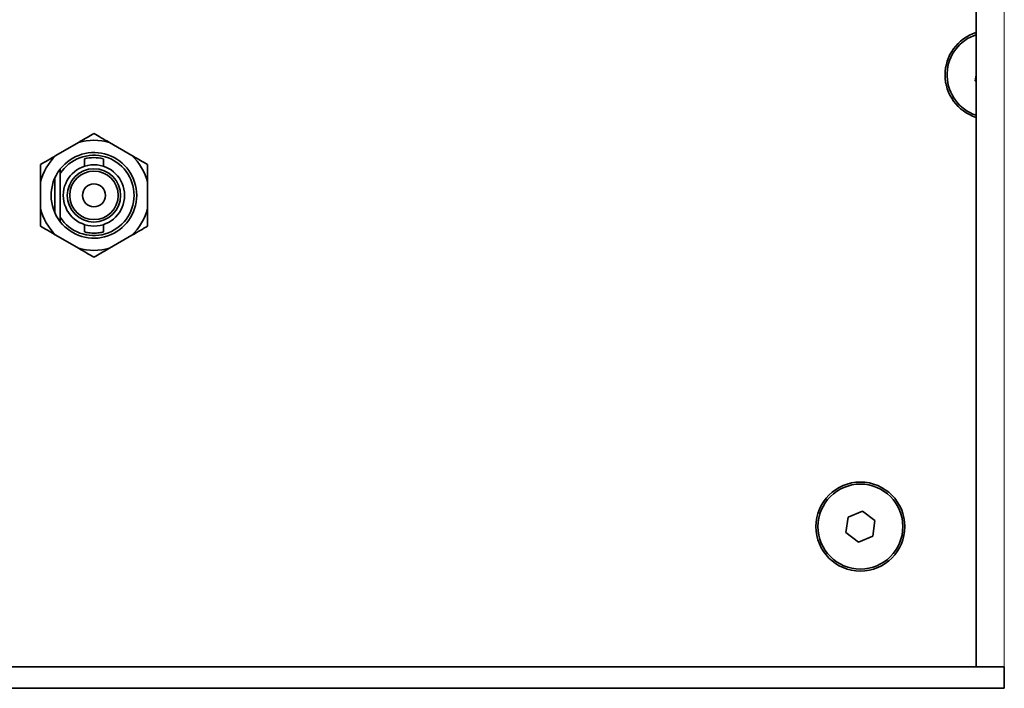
# Model space of a CAD drawing. Header units: millimetres. Extents: x 0 to 1118, y 0 to 864.
# Tile 42 of 85: x 382 to 407, y 201 to 217. Entities that reach past the tile are written whole.
import ezdxf

# ---------------------------------------------------------------- set-up
doc = ezdxf.new("R2010")
doc.units = ezdxf.units.MM

msp = doc.modelspace()

# ---------------------------------------------------------------- linework, layer by layer
at = {"color": 7, "linetype": 'Continuous', "lineweight": 35}
for p, q in [((406.135, 232.093), (406.135, 201.326)), ((406.069, 216.92), (406.135, 216.945)), ((406.135, 215.953), (406.115, 215.803)), ((406.115, 215.803), (406.135, 215.788)), ((383.945, 214.28), (383.392, 213.96)), ((385.268, 213.96), (384.715, 214.28)), ((384.097, 213.878), (384.097, 213.696)), ((384.564, 213.696), (384.564, 213.879)), ((383.497, 213.627), (383.497, 213.512)), ((383.497, 213.512), (383.497, 212.437)), ((383.007, 213.294), (383.007, 212.655)), ((383.364, 213.405), (383.364, 212.544)), ((385.653, 212.655), (385.653, 213.294)), ((383.497, 212.437), (383.497, 212.322)), ((384.097, 212.253), (384.097, 212.071)), ((384.564, 212.07), (384.564, 212.253)), ((383.392, 211.988), (383.945, 211.669)), ((384.715, 211.669), (385.268, 211.988)), ((402.972, 205.024), (402.921, 204.642)), ((403.328, 205.171), (402.972, 205.024)), ((403.633, 204.936), (403.328, 205.171)), ((403.582, 204.555), (403.633, 204.936)), ((402.921, 204.642), (403.226, 204.408)), ((403.226, 204.408), (403.582, 204.555)), ((314.835, 201.326), (406.835, 201.326)), ((406.835, 201.326), (406.835, 200.793)), ((314.835, 200.793), (406.835, 200.793))]:
    msp.add_line(p, q, dxfattribs=at)
at = {"color": 7, "linetype": 'Continuous', "lineweight": 18}
msp.add_line((406.835, 232.093), (406.835, 201.326), dxfattribs=at)
at = {"color": 7, "linetype": 'Continuous', "lineweight": 35}
for centre, radius in [((384.33, 212.974), 0.758), ((384.33, 212.974), 0.658), ((384.33, 212.974), 0.6), ((384.33, 212.974), 0.283), ((403.277, 204.789), 1.1), ((403.277, 204.789), 1.05)]:
    msp.add_circle(centre, radius, dxfattribs=at)
for centre, radius, start, end in [((406.47, 215.95), 1.1, 107.7784, 252.2216), ((406.47, 215.95), 1.05, 112.4483, 251.3446), ((384.33, 212.974), 1.361, 73.5697, 106.4303), ((384.33, 212.974), 1.361, 133.5697, 166.4303), ((384.33, 212.974), 1.058, 218.0567, 141.9433), ((384.33, 212.974), 0.992, 212.8244, 147.1756), ((384.33, 212.974), 1.361, 13.5697, 46.4303), ((384.33, 212.974), 0.933, 75.7188, 104.4777), ((384.33, 212.974), 1.058, 142.4503, 218.0567), ((384.33, 212.974), 1.361, 193.5697, 226.4303), ((384.33, 212.974), 1.361, 313.5697, 346.4303), ((384.33, 212.974), 1.361, 253.5697, 286.4303)]:
    msp.add_arc(centre, radius, start, end, dxfattribs=at)
for points, knots in [([(384.33, 214.502), (384.217, 214.436), (384.091, 214.364), (383.958, 214.287), (383.945, 214.28)], [0, 0, 0, 0, 0.904788, 1, 1, 1, 1]), ([(384.715, 214.28), (384.645, 214.32), (384.513, 214.397), (384.389, 214.468), (384.33, 214.502)], [0, 0, 0, 0, 0.5292577, 1, 1, 1, 1]), ([(383.392, 213.96), (383.322, 213.92), (383.19, 213.843), (383.066, 213.772), (383.007, 213.738)], [0, 0, 0, 0, 0.529258, 1, 1, 1, 1]), ([(385.653, 213.738), (385.54, 213.804), (385.414, 213.876), (385.281, 213.953), (385.268, 213.96)], [0, 0, 0, 0, 0.904788, 1, 1, 1, 1]), ([(383.007, 213.738), (383.007, 213.715), (383.007, 213.573), (383.007, 213.421), (383.007, 213.294)], [0, 0, 0, 0, 0.16266, 1, 1, 1, 1]), ([(385.653, 213.294), (385.653, 213.309), (385.653, 213.463), (385.653, 213.608), (385.653, 213.738)], [0, 0, 0, 0, 0.101181, 1, 1, 1, 1]), ([(383.007, 212.655), (383.007, 212.639), (383.007, 212.486), (383.007, 212.341), (383.007, 212.211)], [0, 0, 0, 0, 0.101181, 1, 1, 1, 1]), ([(385.653, 212.211), (385.653, 212.234), (385.653, 212.376), (385.653, 212.528), (385.653, 212.655)], [0, 0, 0, 0, 0.16266, 1, 1, 1, 1]), ([(383.007, 212.211), (383.121, 212.145), (383.246, 212.073), (383.379, 211.996), (383.392, 211.988)], [0, 0, 0, 0, 0.904788, 1, 1, 1, 1]), ([(384.097, 212.071), (384.099, 212.07), (384.104, 212.069), (384.143, 212.06), (384.201, 212.049), (384.274, 212.042), (384.354, 212.04), (384.429, 212.045), (384.494, 212.055), (384.541, 212.065), (384.564, 212.071), (384.561, 212.07), (384.56, 212.07)], [0, 0, 0, 0, 0.1050873, 0.2100936, 0.3171858, 0.4257416, 0.5320813, 0.6360812, 0.7410456, 0.8488455, 0.9571334, 1, 1, 1, 1]), ([(385.268, 211.988), (385.338, 212.029), (385.471, 212.105), (385.595, 212.177), (385.653, 212.211)], [0, 0, 0, 0, 0.529258, 1, 1, 1, 1]), ([(383.945, 211.669), (384.015, 211.629), (384.148, 211.552), (384.272, 211.48), (384.33, 211.447)], [0, 0, 0, 0, 0.529258, 1, 1, 1, 1]), ([(384.33, 211.447), (384.444, 211.512), (384.569, 211.585), (384.702, 211.662), (384.715, 211.669)], [0, 0, 0, 0, 0.904788, 1, 1, 1, 1])]:
    msp.add_open_spline(points, degree=3, knots=knots, dxfattribs=at)

doc.saveas('drawing.dxf')
